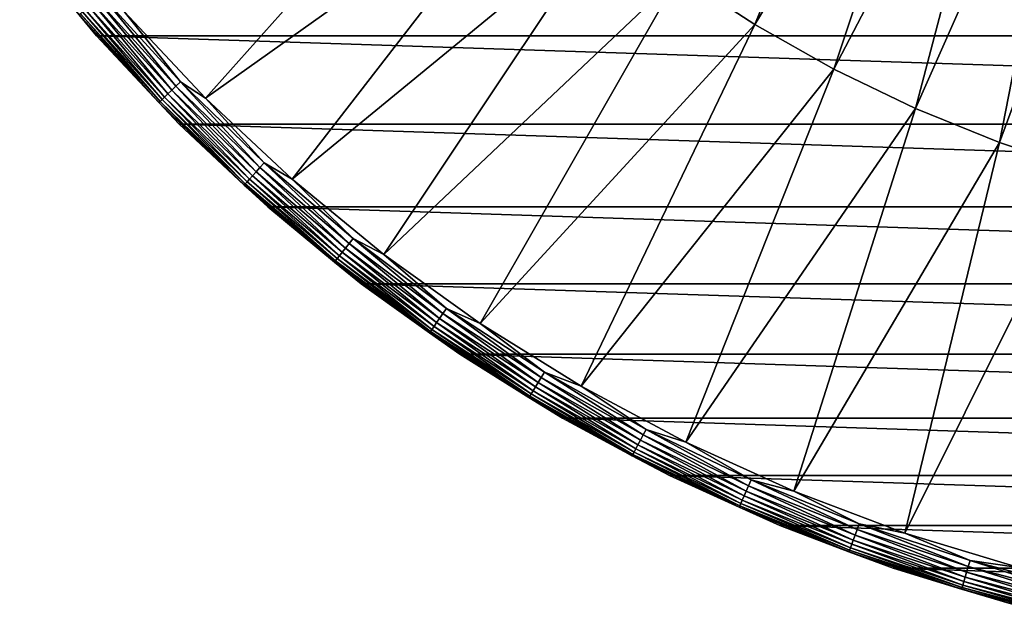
# Model space of a CAD drawing. Header units: metres. Extents: x -102 to 72, y -265 to 72.
# Tile 39 of 256: x -58 to -19, y -71 to -47. Entities that reach past the tile are written whole.
import ezdxf

# ---------------------------------------------------------------- set-up
doc = ezdxf.new("R2010")
doc.units = ezdxf.units.M
doc.layers.add('solid_20661094', color=7, linetype='CONTINUOUS')

msp = doc.modelspace()

# ---------------------------------------------------------------- linework, layer by layer
at = {"layer": 'solid_20661094'}
for points in [[(-31.690014, -45.430019, -862.38269), (-28.714193, -47.367065, -862.38269), (-22.709368, -32.555588, -862.00946)], [(-28.714193, -47.367065, -862.38269), (-20.576864, -33.943691, -862.00946), (-22.709368, -32.555588, -862.00946)], [(-28.714193, -47.367065, -862.38269), (-25.620378, -49.109467, -862.38269), (-20.576864, -33.943691, -862.00946)], [(-25.620378, -49.109467, -862.38269), (-18.359808, -35.192314, -862.00946), (-20.576864, -33.943691, -862.00946)], [(-25.620378, -49.109467, -862.38269), (-22.421284, -50.65007, -862.38269), (-18.359808, -35.192314, -862.00946)], [(-22.421284, -50.65007, -862.38269), (-16.067307, -36.296326, -862.00946), (-18.359808, -35.192314, -862.00946)], [(-22.421284, -50.65007, -862.38269), (-19.130056, -51.98254, -862.38269), (-16.067307, -36.296326, -862.00946)], [(-19.130056, -51.98254, -862.38269), (-13.708781, -37.251186, -862.00946), (-16.067307, -36.296326, -862.00946)], [(-19.130056, -51.98254, -862.38269), (-15.760218, -53.101406, -862.38269), (-13.708781, -37.251186, -862.00946)], [(-53.420692, -46.84869, -862.878052), (-50.242264, -50.242264, -862.878052), (-39.789963, -38.534431, -862.38269)], [(-50.242264, -50.242264, -862.878052), (-37.2393, -41.004608, -862.38269), (-39.789963, -38.534431, -862.38269)], [(-50.242264, -50.242264, -862.878052), (-46.84869, -53.420692, -862.878052), (-37.2393, -41.004608, -862.38269)], [(-46.84869, -53.420692, -862.878052), (-34.535614, -43.306293, -862.38269), (-37.2393, -41.004608, -862.38269)], [(-46.84869, -53.420692, -862.878052), (-43.254501, -56.370365, -862.878052), (-34.535614, -43.306293, -862.38269)], [(-43.254501, -56.370365, -862.878052), (-31.690014, -45.430019, -862.38269), (-34.535614, -43.306293, -862.38269)], [(54.508373, -47.802586, -876.750061), (-54.508373, -47.802586, -876.750061), (-57.518223, -44.135059, -876.750061)], [(-57.518116, -44.135204, -864.377136), (-57.518223, -44.135059, -876.750061), (-54.508373, -47.802586, -876.750061)], [(57.518223, -44.135059, -876.750061), (54.508373, -47.802586, -876.750061), (-57.518223, -44.135059, -876.750061)], [(-54.508385, -47.80257, -864.377136), (-57.518116, -44.135204, -864.377136), (-54.508373, -47.802586, -876.750061)], [(-55.188484, -46.982643, -864.124268), (-57.518116, -44.135204, -864.377136), (-54.508385, -47.80257, -864.377136)], [(-43.254501, -56.370365, -862.878052), (-39.475094, -59.078651, -862.878052), (-31.690014, -45.430019, -862.38269)], [(-39.475094, -59.078651, -862.878052), (-28.714193, -47.367065, -862.38269), (-31.690014, -45.430019, -862.38269)], [(-54.296421, -46.223217, -862.908875), (-54.482998, -46.382053, -862.982361), (-51.399349, -49.777493, -862.982361)], [(-51.223331, -49.607033, -862.908875), (-53.420692, -46.84869, -862.878052), (-54.296421, -46.223217, -862.908875)], [(-51.223331, -49.607033, -862.908875), (-54.296421, -46.223217, -862.908875), (-51.399349, -49.777493, -862.982361)], [(-54.814404, -46.664181, -863.247803), (-54.949593, -46.77927, -863.432007), (-51.839535, -50.203789, -863.432007)], [(-54.657349, -46.530479, -863.096497), (-54.814404, -46.664181, -863.247803), (-51.711998, -50.080276, -863.247803)], [(-51.711998, -50.080276, -863.247803), (-54.814404, -46.664181, -863.247803), (-51.839535, -50.203789, -863.432007)], [(-54.482998, -46.382053, -862.982361), (-54.657349, -46.530479, -863.096497), (-51.563831, -49.936787, -863.096497)], [(-51.563831, -49.936787, -863.096497), (-54.657349, -46.530479, -863.096497), (-51.711998, -50.080276, -863.247803)], [(-51.399349, -49.777493, -862.982361), (-54.482998, -46.382053, -862.982361), (-51.563831, -49.936787, -863.096497)], [(-55.139393, -46.940849, -863.876709), (-55.188484, -46.982643, -864.124268), (-52.064907, -50.42205, -864.124268)], [(-52.064907, -50.42205, -864.124268), (-55.188484, -46.982643, -864.124268), (-54.508385, -47.80257, -864.377136)], [(-55.058983, -46.872395, -863.643677), (-55.139393, -46.940849, -863.876709), (-52.018593, -50.377197, -863.876709)], [(-52.018593, -50.377197, -863.876709), (-55.139393, -46.940849, -863.876709), (-52.064907, -50.42205, -864.124268)], [(-54.949593, -46.77927, -863.432007), (-55.058983, -46.872395, -863.643677), (-51.942734, -50.30373, -863.643677)], [(-51.942734, -50.30373, -863.643677), (-55.058983, -46.872395, -863.643677), (-52.018593, -50.377197, -863.876709)], [(-51.839535, -50.203789, -863.432007), (-54.949593, -46.77927, -863.432007), (-51.942734, -50.30373, -863.643677)], [(-51.223331, -49.607033, -862.908875), (-50.242264, -50.242264, -862.878052), (-53.420692, -46.84869, -862.878052)], [(-39.475094, -59.078651, -862.878052), (-35.526646, -61.533955, -862.878052), (-28.714193, -47.367065, -862.38269)], [(-35.526646, -61.533955, -862.878052), (-25.620378, -49.109467, -862.38269), (-28.714193, -47.367065, -862.38269)], [(-54.508385, -47.80257, -864.377136), (-54.508373, -47.802586, -876.750061), (-51.265179, -51.265308, -876.750061)], [(-51.265244, -51.265244, -864.377136), (-54.508385, -47.80257, -864.377136), (-51.265179, -51.265308, -876.750061)], [(-52.064907, -50.42205, -864.124268), (-54.508385, -47.80257, -864.377136), (-51.265244, -51.265244, -864.377136)], [(51.265179, -51.265308, -876.750061), (-51.265179, -51.265308, -876.750061), (-54.508373, -47.802586, -876.750061)], [(54.508373, -47.802586, -876.750061), (51.265179, -51.265308, -876.750061), (-54.508373, -47.802586, -876.750061)], [(-35.526646, -61.533955, -862.878052), (-31.426067, -63.725758, -862.878052), (-25.620378, -49.109467, -862.38269)], [(-31.426067, -63.725758, -862.878052), (-22.421284, -50.65007, -862.38269), (-25.620378, -49.109467, -862.38269)], [(-51.223331, -49.607033, -862.908875), (-51.399349, -49.777493, -862.982361), (-48.104488, -52.968388, -862.982361)], [(-47.939754, -52.786999, -862.908875), (-50.242264, -50.242264, -862.878052), (-51.223331, -49.607033, -862.908875)], [(-47.939754, -52.786999, -862.908875), (-51.223331, -49.607033, -862.908875), (-48.104488, -52.968388, -862.982361)], [(-51.711998, -50.080276, -863.247803), (-51.839535, -50.203789, -863.432007), (-48.516457, -53.422009, -863.432007)], [(-51.563831, -49.936787, -863.096497), (-51.711998, -50.080276, -863.247803), (-48.397095, -53.290581, -863.247803)], [(-48.397095, -53.290581, -863.247803), (-51.711998, -50.080276, -863.247803), (-48.516457, -53.422009, -863.432007)], [(-51.399349, -49.777493, -862.982361), (-51.563831, -49.936787, -863.096497), (-48.258427, -53.137894, -863.096497)], [(-48.258427, -53.137894, -863.096497), (-51.563831, -49.936787, -863.096497), (-48.397095, -53.290581, -863.247803)], [(-48.104488, -52.968388, -862.982361), (-51.399349, -49.777493, -862.982361), (-48.258427, -53.137894, -863.096497)], [(-52.018593, -50.377197, -863.876709), (-52.064907, -50.42205, -864.124268), (-48.727383, -53.654263, -864.124268)], [(-48.727383, -53.654263, -864.124268), (-52.064907, -50.42205, -864.124268), (-51.265244, -51.265244, -864.377136)], [(-51.942734, -50.30373, -863.643677), (-52.018593, -50.377197, -863.876709), (-48.684036, -53.606533, -863.876709)], [(-48.684036, -53.606533, -863.876709), (-52.018593, -50.377197, -863.876709), (-48.727383, -53.654263, -864.124268)], [(-51.839535, -50.203789, -863.432007), (-51.942734, -50.30373, -863.643677), (-48.613041, -53.528358, -863.643677)], [(-48.613041, -53.528358, -863.643677), (-51.942734, -50.30373, -863.643677), (-48.684036, -53.606533, -863.876709)], [(-48.516457, -53.422009, -863.432007), (-51.839535, -50.203789, -863.432007), (-48.613041, -53.528358, -863.643677)], [(-47.939754, -52.786999, -862.908875), (-46.84869, -53.420692, -862.878052), (-50.242264, -50.242264, -862.878052)], [(-31.426067, -63.725758, -862.878052), (-27.190916, -65.644684, -862.878052), (-22.421284, -50.65007, -862.38269)], [(-27.190916, -65.644684, -862.878052), (-19.130056, -51.98254, -862.38269), (-22.421284, -50.65007, -862.38269)], [(-51.265244, -51.265244, -864.377136), (-51.265179, -51.265308, -876.750061), (-47.802639, -54.508324, -876.750061)], [(-47.80257, -54.508385, -864.377136), (-51.265244, -51.265244, -864.377136), (-47.802639, -54.508324, -876.750061)], [(-48.727383, -53.654263, -864.124268), (-51.265244, -51.265244, -864.377136), (-47.80257, -54.508385, -864.377136)], [(47.802639, -54.508324, -876.750061), (-47.802639, -54.508324, -876.750061), (-51.265179, -51.265308, -876.750061)], [(51.265179, -51.265308, -876.750061), (47.802639, -54.508324, -876.750061), (-51.265179, -51.265308, -876.750061)], [(-27.190916, -65.644684, -862.878052), (-22.839331, -67.282501, -862.878052), (-19.130056, -51.98254, -862.38269)], [(-22.839331, -67.282501, -862.878052), (-15.760218, -53.101406, -862.38269), (-19.130056, -51.98254, -862.38269)], [(-47.939754, -52.786999, -862.908875), (-48.104488, -52.968388, -862.982361), (-44.611958, -55.941624, -862.982361)], [(-44.459183, -55.750053, -862.908875), (-46.84869, -53.420692, -862.878052), (-47.939754, -52.786999, -862.908875)], [(-44.459183, -55.750053, -862.908875), (-47.939754, -52.786999, -862.908875), (-44.611958, -55.941624, -862.982361)], [(-48.258427, -53.137894, -863.096497), (-48.397095, -53.290581, -863.247803), (-44.88332, -56.281902, -863.247803)], [(-48.104488, -52.968388, -862.982361), (-48.258427, -53.137894, -863.096497), (-44.754719, -56.120644, -863.096497)], [(-44.754719, -56.120644, -863.096497), (-48.258427, -53.137894, -863.096497), (-44.88332, -56.281902, -863.247803)], [(-44.611958, -55.941624, -862.982361), (-48.104488, -52.968388, -862.982361), (-44.754719, -56.120644, -863.096497)], [(-22.839331, -67.282501, -862.878052), (-18.389944, -68.63221, -862.878052), (-15.760218, -53.101406, -862.38269)], [(-48.684036, -53.606533, -863.876709), (-48.727383, -53.654263, -864.124268), (-45.189625, -56.665997, -864.124268)], [(-48.613041, -53.528358, -863.643677), (-48.684036, -53.606533, -863.876709), (-45.149426, -56.615593, -863.876709)], [(-45.149426, -56.615593, -863.876709), (-48.684036, -53.606533, -863.876709), (-45.189625, -56.665997, -864.124268)], [(-48.516457, -53.422009, -863.432007), (-48.613041, -53.528358, -863.643677), (-45.083584, -56.533028, -863.643677)], [(-45.083584, -56.533028, -863.643677), (-48.613041, -53.528358, -863.643677), (-45.149426, -56.615593, -863.876709)], [(-48.397095, -53.290581, -863.247803), (-48.516457, -53.422009, -863.432007), (-44.994015, -56.420708, -863.432007)], [(-44.994015, -56.420708, -863.432007), (-48.516457, -53.422009, -863.432007), (-45.083584, -56.533028, -863.643677)], [(-44.88332, -56.281902, -863.247803), (-48.397095, -53.290581, -863.247803), (-44.994015, -56.420708, -863.432007)], [(-44.459183, -55.750053, -862.908875), (-43.254501, -56.370365, -862.878052), (-46.84869, -53.420692, -862.878052)], [(-45.189625, -56.665997, -864.124268), (-48.727383, -53.654263, -864.124268), (-47.80257, -54.508385, -864.377136)], [(44.135391, -57.517971, -876.750061), (-44.135391, -57.517971, -876.750061), (-47.802639, -54.508324, -876.750061)], [(-47.80257, -54.508385, -864.377136), (-47.802639, -54.508324, -876.750061), (-44.135391, -57.517971, -876.750061)], [(47.802639, -54.508324, -876.750061), (44.135391, -57.517971, -876.750061), (-47.802639, -54.508324, -876.750061)], [(-44.135204, -57.518116, -864.377136), (-47.80257, -54.508385, -864.377136), (-44.135391, -57.517971, -876.750061)], [(-45.189625, -56.665997, -864.124268), (-47.80257, -54.508385, -864.377136), (-44.135204, -57.518116, -864.377136)], [(-44.459183, -55.750053, -862.908875), (-44.611958, -55.941624, -862.982361), (-40.936104, -58.684986, -862.982361)], [(-40.795918, -58.484016, -862.908875), (-43.254501, -56.370365, -862.878052), (-44.459183, -55.750053, -862.908875)], [(-40.795918, -58.484016, -862.908875), (-44.459183, -55.750053, -862.908875), (-40.936104, -58.684986, -862.982361)], [(-44.88332, -56.281902, -863.247803), (-44.994015, -56.420708, -863.432007), (-41.286682, -59.187561, -863.432007)], [(-44.754719, -56.120644, -863.096497), (-44.88332, -56.281902, -863.247803), (-41.185108, -59.04195, -863.247803)], [(-41.185108, -59.04195, -863.247803), (-44.88332, -56.281902, -863.247803), (-41.286682, -59.187561, -863.432007)], [(-44.611958, -55.941624, -862.982361), (-44.754719, -56.120644, -863.096497), (-41.067104, -58.872784, -863.096497)], [(-41.067104, -58.872784, -863.096497), (-44.754719, -56.120644, -863.096497), (-41.185108, -59.04195, -863.247803)], [(-40.936104, -58.684986, -862.982361), (-44.611958, -55.941624, -862.982361), (-41.067104, -58.872784, -863.096497)], [(-45.149426, -56.615593, -863.876709), (-45.189625, -56.665997, -864.124268), (-41.466175, -59.444881, -864.124268)], [(-41.466175, -59.444881, -864.124268), (-45.189625, -56.665997, -864.124268), (-44.135204, -57.518116, -864.377136)], [(-45.083584, -56.533028, -863.643677), (-45.149426, -56.615593, -863.876709), (-41.429291, -59.392002, -863.876709)], [(-41.429291, -59.392002, -863.876709), (-45.149426, -56.615593, -863.876709), (-41.466175, -59.444881, -864.124268)], [(-44.994015, -56.420708, -863.432007), (-45.083584, -56.533028, -863.643677), (-41.368874, -59.305389, -863.643677)], [(-41.368874, -59.305389, -863.643677), (-45.083584, -56.533028, -863.643677), (-41.429291, -59.392002, -863.876709)], [(-41.286682, -59.187561, -863.432007), (-44.994015, -56.420708, -863.432007), (-41.368874, -59.305389, -863.643677)], [(-40.795918, -58.484016, -862.908875), (-39.475094, -59.078651, -862.878052), (-43.254501, -56.370365, -862.878052)], [(40.278751, -60.281609, -876.750061), (-40.278751, -60.281609, -876.750061), (-44.135391, -57.517971, -876.750061)], [(-44.135204, -57.518116, -864.377136), (-44.135391, -57.517971, -876.750061), (-40.278751, -60.281609, -876.750061)], [(44.135391, -57.517971, -876.750061), (40.278751, -60.281609, -876.750061), (-44.135391, -57.517971, -876.750061)], [(-40.278843, -60.281548, -864.377136), (-44.135204, -57.518116, -864.377136), (-40.278751, -60.281609, -876.750061)], [(-41.466175, -59.444881, -864.124268), (-44.135204, -57.518116, -864.377136), (-40.278843, -60.281548, -864.377136)], [(-40.795918, -58.484016, -862.908875), (-40.936104, -58.684986, -862.982361), (-37.092037, -61.187195, -862.982361)], [(-36.965015, -60.977661, -862.908875), (-39.475094, -59.078651, -862.878052), (-40.795918, -58.484016, -862.908875)], [(-36.965015, -60.977661, -862.908875), (-40.795918, -58.484016, -862.908875), (-37.092037, -61.187195, -862.982361)], [(-41.067104, -58.872784, -863.096497), (-41.185108, -59.04195, -863.247803), (-37.317657, -61.55938, -863.247803)], [(-40.936104, -58.684986, -862.982361), (-41.067104, -58.872784, -863.096497), (-37.210735, -61.382999, -863.096497)], [(-37.210735, -61.382999, -863.096497), (-41.067104, -58.872784, -863.096497), (-37.317657, -61.55938, -863.247803)], [(-37.092037, -61.187195, -862.982361), (-40.936104, -58.684986, -862.982361), (-37.210735, -61.382999, -863.096497)], [(-41.429291, -59.392002, -863.876709), (-41.466175, -59.444881, -864.124268), (-37.57233, -61.979492, -864.124268)], [(-41.368874, -59.305389, -863.643677), (-41.429291, -59.392002, -863.876709), (-37.53891, -61.924358, -863.876709)], [(-37.53891, -61.924358, -863.876709), (-41.429291, -59.392002, -863.876709), (-37.57233, -61.979492, -864.124268)], [(-41.286682, -59.187561, -863.432007), (-41.368874, -59.305389, -863.643677), (-37.484165, -61.834053, -863.643677)], [(-37.484165, -61.834053, -863.643677), (-41.368874, -59.305389, -863.643677), (-37.53891, -61.924358, -863.876709)], [(-41.185108, -59.04195, -863.247803), (-41.286682, -59.187561, -863.432007), (-37.409695, -61.711201, -863.432007)], [(-37.409695, -61.711201, -863.432007), (-41.286682, -59.187561, -863.432007), (-37.484165, -61.834053, -863.643677)], [(-37.317657, -61.55938, -863.247803), (-41.185108, -59.04195, -863.247803), (-37.409695, -61.711201, -863.432007)], [(-36.965015, -60.977661, -862.908875), (-35.526646, -61.533955, -862.878052), (-39.475094, -59.078651, -862.878052)], [(-37.57233, -61.979492, -864.124268), (-41.466175, -59.444881, -864.124268), (-40.278843, -60.281548, -864.377136)], [(-40.278843, -60.281548, -864.377136), (-40.278751, -60.281609, -876.750061), (-36.249859, -62.786922, -876.750061)], [(-36.25, -62.786842, -864.377136), (-40.278843, -60.281548, -864.377136), (-36.249859, -62.786922, -876.750061)], [(-37.57233, -61.979492, -864.124268), (-40.278843, -60.281548, -864.377136), (-36.25, -62.786842, -864.377136)], [(36.249859, -62.786922, -876.750061), (-36.249859, -62.786922, -876.750061), (-40.278751, -60.281609, -876.750061)], [(40.278751, -60.281609, -876.750061), (36.249859, -62.786922, -876.750061), (-40.278751, -60.281609, -876.750061)], [(-37.092037, -61.187195, -862.982361), (-37.210735, -61.382999, -863.096497), (-33.201458, -63.640984, -863.096497)], [(-36.965015, -60.977661, -862.908875), (-37.092037, -61.187195, -862.982361), (-33.095551, -63.437973, -862.982361)], [(-33.095551, -63.437973, -862.982361), (-37.092037, -61.187195, -862.982361), (-33.201458, -63.640984, -863.096497)], [(-32.982216, -63.22073, -862.908875), (-35.526646, -61.533955, -862.878052), (-36.965015, -60.977661, -862.908875)], [(-32.982216, -63.22073, -862.908875), (-36.965015, -60.977661, -862.908875), (-33.095551, -63.437973, -862.982361)], [(-37.409695, -61.711201, -863.432007), (-37.484165, -61.834053, -863.643677), (-33.445431, -64.108627, -863.643677)], [(-37.317657, -61.55938, -863.247803), (-37.409695, -61.711201, -863.432007), (-33.378983, -63.981258, -863.432007)], [(-33.378983, -63.981258, -863.432007), (-37.409695, -61.711201, -863.432007), (-33.445431, -64.108627, -863.643677)], [(-37.210735, -61.382999, -863.096497), (-37.317657, -61.55938, -863.247803), (-33.29686, -63.823849, -863.247803)], [(-33.29686, -63.823849, -863.247803), (-37.317657, -61.55938, -863.247803), (-33.378983, -63.981258, -863.432007)], [(-33.201458, -63.640984, -863.096497), (-37.210735, -61.382999, -863.096497), (-33.29686, -63.823849, -863.247803)], [(-32.982216, -63.22073, -862.908875), (-31.426067, -63.725758, -862.878052), (-35.526646, -61.533955, -862.878052)], [(-37.53891, -61.924358, -863.876709), (-37.57233, -61.979492, -864.124268), (-33.524097, -64.259415, -864.124268)], [(-33.524097, -64.259415, -864.124268), (-37.57233, -61.979492, -864.124268), (-36.25, -62.786842, -864.377136)], [(-37.484165, -61.834053, -863.643677), (-37.53891, -61.924358, -863.876709), (-33.494274, -64.202255, -863.876709)], [(-33.494274, -64.202255, -863.876709), (-37.53891, -61.924358, -863.876709), (-33.524097, -64.259415, -864.124268)], [(-33.445431, -64.108627, -863.643677), (-37.484165, -61.834053, -863.643677), (-33.494274, -64.202255, -863.876709)], [(-36.25, -62.786842, -864.377136), (-36.249859, -62.786922, -876.750061), (-32.065994, -65.023239, -876.750061)], [(-32.065929, -65.023277, -864.377136), (-36.25, -62.786842, -864.377136), (-32.065994, -65.023239, -876.750061)], [(-33.524097, -64.259415, -864.124268), (-36.25, -62.786842, -864.377136), (-32.065929, -65.023277, -864.377136)], [(32.065994, -65.023239, -876.750061), (-32.065994, -65.023239, -876.750061), (-36.249859, -62.786922, -876.750061)], [(36.249859, -62.786922, -876.750061), (32.065994, -65.023239, -876.750061), (-36.249859, -62.786922, -876.750061)], [(-32.982216, -63.22073, -862.908875), (-33.095551, -63.437973, -862.982361), (-28.963068, -65.42807, -862.982361)], [(-28.863884, -65.204018, -862.908875), (-31.426067, -63.725758, -862.878052), (-32.982216, -63.22073, -862.908875)], [(-28.863884, -65.204018, -862.908875), (-32.982216, -63.22073, -862.908875), (-28.963068, -65.42807, -862.982361)], [(-33.201458, -63.640984, -863.096497), (-33.29686, -63.823849, -863.247803), (-29.139242, -65.826057, -863.247803)], [(-33.095551, -63.437973, -862.982361), (-33.201458, -63.640984, -863.096497), (-29.055752, -65.637451, -863.096497)], [(-29.055752, -65.637451, -863.096497), (-33.201458, -63.640984, -863.096497), (-29.139242, -65.826057, -863.247803)], [(-28.963068, -65.42807, -862.982361), (-33.095551, -63.437973, -862.982361), (-29.055752, -65.637451, -863.096497)], [(-33.378983, -63.981258, -863.432007), (-33.445431, -64.108627, -863.643677), (-29.269258, -66.119766, -863.643677)], [(-33.29686, -63.823849, -863.247803), (-33.378983, -63.981258, -863.432007), (-29.211107, -65.988403, -863.432007)], [(-29.211107, -65.988403, -863.432007), (-33.378983, -63.981258, -863.432007), (-29.269258, -66.119766, -863.643677)], [(-29.139242, -65.826057, -863.247803), (-33.29686, -63.823849, -863.247803), (-29.211107, -65.988403, -863.432007)], [(-28.863884, -65.204018, -862.908875), (-27.190916, -65.644684, -862.878052), (-31.426067, -63.725758, -862.878052)], [(-33.494274, -64.202255, -863.876709), (-33.524097, -64.259415, -864.124268), (-29.338102, -66.275284, -864.124268)], [(-29.338102, -66.275284, -864.124268), (-33.524097, -64.259415, -864.124268), (-32.065929, -65.023277, -864.377136)], [(-33.445431, -64.108627, -863.643677), (-33.494274, -64.202255, -863.876709), (-29.312004, -66.216331, -863.876709)], [(-29.312004, -66.216331, -863.876709), (-33.494274, -64.202255, -863.876709), (-29.338102, -66.275284, -864.124268)], [(-29.269258, -66.119766, -863.643677), (-33.445431, -64.108627, -863.643677), (-29.312004, -66.216331, -863.876709)], [(27.74468, -66.981216, -876.750061), (-27.74468, -66.981216, -876.750061), (-32.065994, -65.023239, -876.750061)], [(-32.065929, -65.023277, -864.377136), (-32.065994, -65.023239, -876.750061), (-27.74468, -66.981216, -876.750061)], [(32.065994, -65.023239, -876.750061), (27.74468, -66.981216, -876.750061), (-32.065994, -65.023239, -876.750061)], [(-27.744549, -66.98127, -864.377136), (-32.065929, -65.023277, -864.377136), (-27.74468, -66.981216, -876.750061)], [(-29.338102, -66.275284, -864.124268), (-32.065929, -65.023277, -864.377136), (-27.744549, -66.98127, -864.377136)], [(-28.963068, -65.42807, -862.982361), (-29.055752, -65.637451, -863.096497), (-24.790648, -67.364197, -863.096497)], [(-28.863884, -65.204018, -862.908875), (-28.963068, -65.42807, -862.982361), (-24.711569, -67.149315, -862.982361)], [(-24.711569, -67.149315, -862.982361), (-28.963068, -65.42807, -862.982361), (-24.790648, -67.364197, -863.096497)], [(-24.626944, -66.919365, -862.908875), (-27.190916, -65.644684, -862.878052), (-28.863884, -65.204018, -862.908875)], [(-24.626944, -66.919365, -862.908875), (-28.863884, -65.204018, -862.908875), (-24.711569, -67.149315, -862.982361)], [(-29.139242, -65.826057, -863.247803), (-29.211107, -65.988403, -863.432007), (-24.923199, -67.72438, -863.432007)], [(-29.055752, -65.637451, -863.096497), (-29.139242, -65.826057, -863.247803), (-24.861881, -67.557762, -863.247803)], [(-24.861881, -67.557762, -863.247803), (-29.139242, -65.826057, -863.247803), (-24.923199, -67.72438, -863.432007)], [(-24.790648, -67.364197, -863.096497), (-29.055752, -65.637451, -863.096497), (-24.861881, -67.557762, -863.247803)], [(-24.626944, -66.919365, -862.908875), (-22.839331, -67.282501, -862.878052), (-27.190916, -65.644684, -862.878052)], [(-29.312004, -66.216331, -863.876709), (-29.338102, -66.275284, -864.124268), (-25.031551, -68.018814, -864.124268)], [(-25.031551, -68.018814, -864.124268), (-29.338102, -66.275284, -864.124268), (-27.744549, -66.98127, -864.377136)], [(-29.269258, -66.119766, -863.643677), (-29.312004, -66.216331, -863.876709), (-25.009285, -67.958305, -863.876709)], [(-25.009285, -67.958305, -863.876709), (-29.312004, -66.216331, -863.876709), (-25.031551, -68.018814, -864.124268)], [(-29.211107, -65.988403, -863.432007), (-29.269258, -66.119766, -863.643677), (-24.972815, -67.8592, -863.643677)], [(-24.972815, -67.8592, -863.643677), (-29.269258, -66.119766, -863.643677), (-25.009285, -67.958305, -863.876709)], [(-24.923199, -67.72438, -863.432007), (-29.211107, -65.988403, -863.432007), (-24.972815, -67.8592, -863.643677)], [(23.304184, -68.652496, -876.750061), (-23.304184, -68.652496, -876.750061), (-27.74468, -66.981216, -876.750061)], [(-27.744549, -66.98127, -864.377136), (-27.74468, -66.981216, -876.750061), (-23.304184, -68.652496, -876.750061)], [(27.74468, -66.981216, -876.750061), (23.304184, -68.652496, -876.750061), (-27.74468, -66.981216, -876.750061)], [(-23.304361, -68.652435, -864.377136), (-27.744549, -66.98127, -864.377136), (-23.304184, -68.652496, -876.750061)], [(-25.031551, -68.018814, -864.124268), (-27.744549, -66.98127, -864.377136), (-23.304361, -68.652435, -864.377136)], [(-24.626944, -66.919365, -862.908875), (-24.711569, -67.149315, -862.982361), (-20.358524, -68.594627, -862.982361)], [(-20.288807, -68.359726, -862.908875), (-22.839331, -67.282501, -862.878052), (-24.626944, -66.919365, -862.908875)], [(-20.288807, -68.359726, -862.908875), (-24.626944, -66.919365, -862.908875), (-20.358524, -68.594627, -862.982361)], [(-24.790648, -67.364197, -863.096497), (-24.861881, -67.557762, -863.247803), (-20.482359, -69.011864, -863.247803)], [(-24.711569, -67.149315, -862.982361), (-24.790648, -67.364197, -863.096497), (-20.423674, -68.814133, -863.096497)], [(-20.423674, -68.814133, -863.096497), (-24.790648, -67.364197, -863.096497), (-20.482359, -69.011864, -863.247803)], [(-20.358524, -68.594627, -862.982361), (-24.711569, -67.149315, -862.982361), (-20.423674, -68.814133, -863.096497)], [(-20.288807, -68.359726, -862.908875), (-18.389944, -68.63221, -862.878052), (-22.839331, -67.282501, -862.878052)], [(-24.972815, -67.8592, -863.643677), (-25.009285, -67.958305, -863.876709), (-20.603798, -69.421028, -863.876709)], [(-24.923199, -67.72438, -863.432007), (-24.972815, -67.8592, -863.643677), (-20.573751, -69.319794, -863.643677)], [(-20.573751, -69.319794, -863.643677), (-24.972815, -67.8592, -863.643677), (-20.603798, -69.421028, -863.876709)], [(-24.861881, -67.557762, -863.247803), (-24.923199, -67.72438, -863.432007), (-20.532875, -69.182068, -863.432007)], [(-20.532875, -69.182068, -863.432007), (-24.923199, -67.72438, -863.432007), (-20.573751, -69.319794, -863.643677)], [(-20.482359, -69.011864, -863.247803), (-24.861881, -67.557762, -863.247803), (-20.532875, -69.182068, -863.432007)], [(-25.009285, -67.958305, -863.876709), (-25.031551, -68.018814, -864.124268), (-20.622141, -69.482841, -864.124268)], [(-20.622141, -69.482841, -864.124268), (-25.031551, -68.018814, -864.124268), (-23.304361, -68.652435, -864.377136)], [(-20.603798, -69.421028, -863.876709), (-25.009285, -67.958305, -863.876709), (-20.622141, -69.482841, -864.124268)], [(-23.304361, -68.652435, -864.377136), (-23.304184, -68.652496, -876.750061), (-18.764233, -70.029655, -876.750061)], [(-18.764381, -70.029625, -864.377136), (-23.304361, -68.652435, -864.377136), (-18.764233, -70.029655, -876.750061)], [(-20.622141, -69.482841, -864.124268), (-23.304361, -68.652435, -864.377136), (-18.764381, -70.029625, -864.377136)], [(18.764233, -70.029655, -876.750061), (-18.764233, -70.029655, -876.750061), (-23.304184, -68.652496, -876.750061)], [(23.304184, -68.652496, -876.750061), (18.764233, -70.029655, -876.750061), (-23.304184, -68.652496, -876.750061)], [(-20.358524, -68.594627, -862.982361), (-20.423674, -68.814133, -863.096497), (-15.972775, -69.9813, -863.096497)], [(-20.288807, -68.359726, -862.908875), (-20.358524, -68.594627, -862.982361), (-15.921824, -69.758064, -862.982361)], [(-15.921824, -69.758064, -862.982361), (-20.358524, -68.594627, -862.982361), (-15.972775, -69.9813, -863.096497)], [(-15.867299, -69.51918, -862.908875), (-18.389944, -68.63221, -862.878052), (-20.288807, -68.359726, -862.908875)], [(-15.867299, -69.51918, -862.908875), (-20.288807, -68.359726, -862.908875), (-15.921824, -69.758064, -862.982361)], [(-20.482359, -69.011864, -863.247803), (-20.532875, -69.182068, -863.432007), (-16.058178, -70.355476, -863.432007)], [(-20.423674, -68.814133, -863.096497), (-20.482359, -69.011864, -863.247803), (-16.018671, -70.182381, -863.247803)], [(-16.018671, -70.182381, -863.247803), (-20.482359, -69.011864, -863.247803), (-16.058178, -70.355476, -863.432007)], [(-15.972775, -69.9813, -863.096497), (-20.423674, -68.814133, -863.096497), (-16.018671, -70.182381, -863.247803)], [(-20.603798, -69.421028, -863.876709), (-20.622141, -69.482841, -864.124268), (-16.127991, -70.661346, -864.124268)], [(-20.573751, -69.319794, -863.643677), (-20.603798, -69.421028, -863.876709), (-16.113644, -70.598488, -863.876709)], [(-16.113644, -70.598488, -863.876709), (-20.603798, -69.421028, -863.876709), (-16.127991, -70.661346, -864.124268)], [(-20.532875, -69.182068, -863.432007), (-20.573751, -69.319794, -863.643677), (-16.090145, -70.495529, -863.643677)], [(-16.090145, -70.495529, -863.643677), (-20.573751, -69.319794, -863.643677), (-16.113644, -70.598488, -863.876709)], [(-16.058178, -70.355476, -863.432007), (-20.532875, -69.182068, -863.432007), (-16.090145, -70.495529, -863.643677)], [(-16.127991, -70.661346, -864.124268), (-20.622141, -69.482841, -864.124268), (-18.764381, -70.029625, -864.377136)]]:
    msp.add_3dface(points, dxfattribs=at)

doc.saveas('drawing.dxf')
